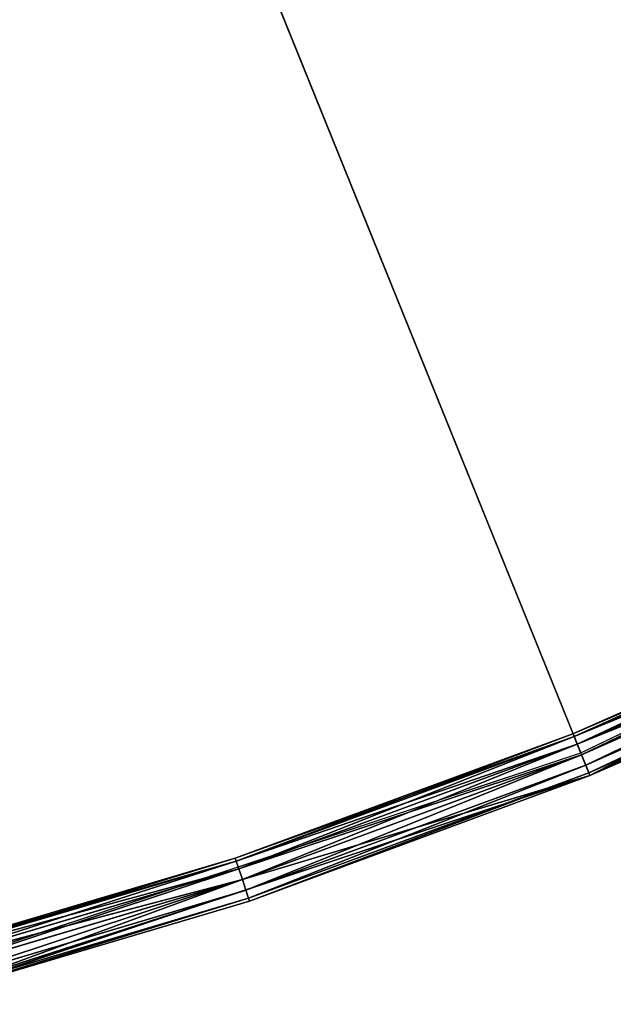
# Model space of a CAD drawing. Extents: x 389 to 891, y 0 to 811.
# Tile 241 of 254: x 709 to 735, y 8 to 52. Entities that reach past the tile are written whole.
import ezdxf

# ---------------------------------------------------------------- set-up
doc = ezdxf.new("R2010")
doc.units = 0
doc.header["$LTSCALE"] = 25.4
doc.layers.get('0').update_dxf_attribs({"color": 13, "linetype": 'CONTINUOUS'})

# ---------------------------------------------------------------- blocks, each defined once
blk = doc.blocks.new('TURDA-8952-8953_STL')
at = {"color": 252}
for p, q in [((352.926, 130.52, 801.42), (368.422, 130.654, 797.343)), ((352.926, 130.52, 801.42), (368.422, 130.654, 797.343)), ((368.422, 130.654, 797.343), (353.053, 130.654, 801.904)), ((368.422, 130.654, 797.343), (353.053, 130.654, 801.904)), ((368.422, 130.654, 797.343), (353.307, 130.654, 802.871)), ((353.307, 130.654, 802.871), (383.842, 130.654, 792.733)), ((368.422, 130.654, 797.343), (353.307, 130.654, 802.871)), ((353.307, 130.654, 802.871), (368.737, 1.654, 798.292)), ((353.307, 130.654, 802.871), (383.842, 130.654, 792.733)), ((353.307, 130.654, 802.871), (368.737, 1.654, 798.292)), ((368.264, 130.52, 796.868), (383.466, 130.654, 791.806)), ((368.264, 130.52, 796.868), (383.466, 130.654, 791.806)), ((368.264, 130.52, 796.868), (368.422, 130.654, 797.343)), ((368.264, 130.52, 796.868), (368.422, 130.654, 797.343)), ((383.466, 130.654, 791.806), (368.422, 130.654, 797.343)), ((368.422, 130.654, 797.343), (383.842, 130.654, 792.733)), ((368.422, 130.654, 797.343), (383.842, 130.654, 792.733)), ((383.466, 130.654, 791.806), (368.422, 130.654, 797.343)), ((368.737, 1.654, 798.292), (383.842, 130.654, 792.733)), ((368.737, 1.654, 798.292), (383.842, 130.654, 792.733)), ((383.279, 130.52, 791.343), (398.125, 130.654, 785.317)), ((383.279, 130.52, 791.343), (398.125, 130.654, 785.317)), ((383.279, 130.52, 791.343), (383.466, 130.654, 791.806)), ((383.279, 130.52, 791.343), (383.466, 130.654, 791.806)), ((398.125, 130.654, 785.317), (383.466, 130.654, 791.806)), ((383.466, 130.654, 791.806), (383.842, 130.654, 792.733)), ((383.466, 130.654, 791.806), (383.842, 130.654, 792.733)), ((398.125, 130.654, 785.317), (383.466, 130.654, 791.806)), ((398.125, 130.654, 785.317), (383.842, 130.654, 792.733)), ((383.842, 130.654, 792.733), (412.829, 130.654, 778.773)), ((398.125, 130.654, 785.317), (383.842, 130.654, 792.733)), ((383.842, 130.654, 792.733), (398.559, 1.654, 786.218)), ((383.842, 130.654, 792.733), (412.829, 130.654, 778.773)), ((383.842, 1.654, 792.733), (383.842, 130.654, 792.733)), ((383.842, 1.654, 792.733), (383.842, 130.654, 792.733)), ((383.842, 130.654, 792.733), (398.559, 1.654, 786.218)), ((352.799, 129.654, 800.937), (368.149, 130.154, 796.521)), ((352.799, 129.654, 800.937), (368.149, 130.154, 796.521)), ((352.833, 130.154, 801.066), (368.264, 130.52, 796.868)), ((352.833, 130.154, 801.066), (368.264, 130.52, 796.868)), ((368.149, 130.154, 796.521), (352.833, 130.154, 801.066)), ((368.149, 130.154, 796.521), (352.833, 130.154, 801.066)), ((368.264, 130.52, 796.868), (352.926, 130.52, 801.42)), ((368.264, 130.52, 796.868), (352.926, 130.52, 801.42)), ((368.107, 129.654, 796.394), (383.141, 130.154, 791.003)), ((368.107, 129.654, 796.394), (383.141, 130.154, 791.003)), ((368.107, 129.654, 796.394), (368.149, 130.154, 796.521)), ((368.107, 129.654, 796.394), (368.149, 130.154, 796.521)), ((368.149, 130.154, 796.521), (383.279, 130.52, 791.343)), ((368.149, 130.154, 796.521), (383.279, 130.52, 791.343)), ((368.149, 130.154, 796.521), (368.264, 130.52, 796.868)), ((368.149, 130.154, 796.521), (368.264, 130.52, 796.868)), ((383.141, 130.154, 791.003), (368.149, 130.154, 796.521)), ((383.141, 130.154, 791.003), (368.149, 130.154, 796.521)), ((383.279, 130.52, 791.343), (368.264, 130.52, 796.868)), ((383.279, 130.52, 791.343), (368.264, 130.52, 796.868)), ((383.091, 129.654, 790.879), (397.75, 130.154, 784.537)), ((383.091, 129.654, 790.879), (397.75, 130.154, 784.537)), ((383.091, 129.654, 790.879), (383.141, 130.154, 791.003)), ((383.091, 129.654, 790.879), (383.141, 130.154, 791.003)), ((383.141, 130.154, 791.003), (397.908, 130.52, 784.866)), ((383.141, 130.154, 791.003), (397.908, 130.52, 784.866)), ((383.141, 130.154, 791.003), (383.279, 130.52, 791.343)), ((383.141, 130.154, 791.003), (383.279, 130.52, 791.343)), ((397.75, 130.154, 784.537), (383.141, 130.154, 791.003)), ((397.75, 130.154, 784.537), (383.141, 130.154, 791.003)), ((397.908, 130.52, 784.866), (383.279, 130.52, 791.343)), ((397.908, 130.52, 784.866), (383.279, 130.52, 791.343)), ((352.799, 129.654, 800.937), (368.107, 1.654, 796.394)), ((352.799, 129.654, 800.937), (368.107, 1.654, 796.394)), ((352.799, 129.654, 800.937), (368.107, 129.654, 796.394)), ((352.799, 129.654, 800.937), (368.107, 129.654, 796.394)), ((368.107, 129.654, 796.394), (368.107, 1.654, 796.394)), ((368.107, 129.654, 796.394), (368.107, 1.654, 796.394)), ((368.107, 129.654, 796.394), (383.091, 1.654, 790.879)), ((368.107, 129.654, 796.394), (383.091, 1.654, 790.879)), ((368.107, 129.654, 796.394), (383.091, 129.654, 790.879)), ((368.107, 129.654, 796.394), (383.091, 129.654, 790.879)), ((383.091, 129.654, 790.879), (383.091, 1.654, 790.879)), ((383.091, 129.654, 790.879), (383.091, 1.654, 790.879)), ((383.091, 129.654, 790.879), (397.691, 1.654, 784.416)), ((383.091, 129.654, 790.879), (397.691, 1.654, 784.416)), ((383.091, 129.654, 790.879), (397.691, 129.654, 784.416)), ((383.091, 129.654, 790.879), (397.691, 129.654, 784.416)), ((368.107, 1.654, 796.394), (352.799, 1.654, 800.937)), ((368.107, 1.654, 796.394), (352.799, 1.654, 800.937)), ((352.833, 1.154, 801.066), (368.107, 1.654, 796.394)), ((352.833, 1.154, 801.066), (368.107, 1.654, 796.394)), ((353.307, 1.654, 802.871), (368.737, 1.654, 798.292)), ((353.307, 1.654, 802.871), (368.737, 1.654, 798.292)), ((353.307, 1.654, 802.871), (368.695, 1.154, 798.165)), ((353.307, 1.654, 802.871), (368.695, 1.154, 798.165)), ((383.091, 1.654, 790.879), (368.107, 1.654, 796.394)), ((368.149, 1.154, 796.521), (368.107, 1.654, 796.394)), ((383.091, 1.654, 790.879), (368.107, 1.654, 796.394)), ((368.149, 1.154, 796.521), (368.107, 1.654, 796.394)), ((368.149, 1.154, 796.521), (383.091, 1.654, 790.879)), ((368.149, 1.154, 796.521), (383.091, 1.654, 790.879)), ((368.737, 1.654, 798.292), (368.695, 1.154, 798.165)), ((368.737, 1.654, 798.292), (368.695, 1.154, 798.165)), ((368.737, 1.654, 798.292), (383.842, 1.654, 792.733)), ((368.737, 1.654, 798.292), (383.842, 1.654, 792.733)), ((368.737, 1.654, 798.292), (383.791, 1.154, 792.609)), ((368.737, 1.654, 798.292), (383.791, 1.154, 792.609)), ((397.691, 1.654, 784.416), (383.091, 1.654, 790.879)), ((383.141, 1.154, 791.003), (383.091, 1.654, 790.879)), ((397.691, 1.654, 784.416), (383.091, 1.654, 790.879)), ((383.141, 1.154, 791.003), (383.091, 1.654, 790.879)), ((383.141, 1.154, 791.003), (397.691, 1.654, 784.416)), ((383.141, 1.154, 791.003), (397.691, 1.654, 784.416)), ((383.842, 1.654, 792.733), (383.791, 1.154, 792.609)), ((383.842, 1.654, 792.733), (383.791, 1.154, 792.609)), ((383.842, 1.654, 792.733), (398.559, 1.654, 786.218)), ((383.842, 1.654, 792.733), (398.559, 1.654, 786.218)), ((383.842, 1.654, 792.733), (398.501, 1.154, 786.097)), ((383.842, 1.654, 792.733), (398.501, 1.154, 786.097)), ((368.149, 1.154, 796.521), (352.833, 1.154, 801.066)), ((368.149, 1.154, 796.521), (352.833, 1.154, 801.066)), ((352.926, 0.788, 801.42), (368.149, 1.154, 796.521)), ((352.926, 0.788, 801.42), (368.149, 1.154, 796.521)), ((368.695, 1.154, 798.165), (353.273, 1.154, 802.742)), ((353.273, 1.154, 802.742), (368.579, 0.788, 797.817)), ((353.273, 1.154, 802.742), (368.579, 0.788, 797.817)), ((368.695, 1.154, 798.165), (353.273, 1.154, 802.742)), ((383.141, 1.154, 791.003), (368.149, 1.154, 796.521)), ((368.264, 0.788, 796.868), (368.149, 1.154, 796.521)), ((383.141, 1.154, 791.003), (368.149, 1.154, 796.521)), ((368.264, 0.788, 796.868), (368.149, 1.154, 796.521)), ((368.264, 0.788, 796.868), (383.141, 1.154, 791.003)), ((368.264, 0.788, 796.868), (383.141, 1.154, 791.003)), ((368.695, 1.154, 798.165), (368.579, 0.788, 797.817)), ((368.695, 1.154, 798.165), (368.579, 0.788, 797.817)), ((383.791, 1.154, 792.609), (368.695, 1.154, 798.165)), ((368.695, 1.154, 798.165), (383.654, 0.788, 792.27)), ((368.695, 1.154, 798.165), (383.654, 0.788, 792.27)), ((383.791, 1.154, 792.609), (368.695, 1.154, 798.165)), ((397.75, 1.154, 784.537), (383.141, 1.154, 791.003)), ((383.279, 0.788, 791.343), (383.141, 1.154, 791.003)), ((397.75, 1.154, 784.537), (383.141, 1.154, 791.003)), ((383.279, 0.788, 791.343), (383.141, 1.154, 791.003)), ((383.279, 0.788, 791.343), (397.75, 1.154, 784.537)), ((383.279, 0.788, 791.343), (397.75, 1.154, 784.537)), ((383.791, 1.154, 792.609), (383.654, 0.788, 792.27)), ((383.791, 1.154, 792.609), (383.654, 0.788, 792.27)), ((398.501, 1.154, 786.097), (383.791, 1.154, 792.609)), ((383.791, 1.154, 792.609), (398.342, 0.788, 785.767)), ((383.791, 1.154, 792.609), (398.342, 0.788, 785.767)), ((398.501, 1.154, 786.097), (383.791, 1.154, 792.609)), ((368.264, 0.788, 796.868), (352.926, 0.788, 801.42)), ((368.264, 0.788, 796.868), (352.926, 0.788, 801.42)), ((353.053, 0.654, 801.904), (368.264, 0.788, 796.868)), ((353.053, 0.654, 801.904), (368.264, 0.788, 796.868)), ((353.053, 0.654, 801.904), (368.422, 0.654, 797.343)), ((353.053, 0.654, 801.904), (368.422, 0.654, 797.343)), ((368.579, 0.788, 797.817), (353.18, 0.788, 802.388)), ((353.18, 0.788, 802.388), (368.422, 0.654, 797.343)), ((353.18, 0.788, 802.388), (368.422, 0.654, 797.343)), ((368.579, 0.788, 797.817), (353.18, 0.788, 802.388)), ((383.279, 0.788, 791.343), (368.264, 0.788, 796.868)), ((368.422, 0.654, 797.343), (368.264, 0.788, 796.868)), ((383.279, 0.788, 791.343), (368.264, 0.788, 796.868)), ((368.422, 0.654, 797.343), (368.264, 0.788, 796.868)), ((368.579, 0.788, 797.817), (368.422, 0.654, 797.343)), ((368.579, 0.788, 797.817), (368.422, 0.654, 797.343)), ((368.422, 0.654, 797.343), (383.279, 0.788, 791.343)), ((368.422, 0.654, 797.343), (383.279, 0.788, 791.343)), ((368.422, 0.654, 797.343), (383.466, 0.654, 791.806)), ((368.422, 0.654, 797.343), (383.466, 0.654, 791.806)), ((383.654, 0.788, 792.27), (368.579, 0.788, 797.817)), ((368.579, 0.788, 797.817), (383.466, 0.654, 791.806)), ((368.579, 0.788, 797.817), (383.466, 0.654, 791.806)), ((383.654, 0.788, 792.27), (368.579, 0.788, 797.817)), ((397.908, 0.788, 784.866), (383.279, 0.788, 791.343)), ((383.466, 0.654, 791.806), (383.279, 0.788, 791.343)), ((397.908, 0.788, 784.866), (383.279, 0.788, 791.343)), ((383.466, 0.654, 791.806), (383.279, 0.788, 791.343)), ((383.654, 0.788, 792.27), (383.466, 0.654, 791.806)), ((383.654, 0.788, 792.27), (383.466, 0.654, 791.806)), ((383.466, 0.654, 791.806), (397.908, 0.788, 784.866)), ((383.466, 0.654, 791.806), (397.908, 0.788, 784.866)), ((383.466, 0.654, 791.806), (398.125, 0.654, 785.317)), ((383.466, 0.654, 791.806), (398.125, 0.654, 785.317)), ((398.342, 0.788, 785.767), (383.654, 0.788, 792.27)), ((383.654, 0.788, 792.27), (398.125, 0.654, 785.317)), ((383.654, 0.788, 792.27), (398.125, 0.654, 785.317)), ((398.342, 0.788, 785.767), (383.654, 0.788, 792.27))]:
    blk.add_line(p, q, dxfattribs=at)
at = {"color": 7}
for p, q in [((383.435, 3.654, 791.729), (289.618, 3.654, 560)), ((383.435, 3.654, 791.729), (289.618, 3.654, 560)), ((353.032, 3.654, 801.824), (383.435, 3.654, 791.729)), ((383.435, 3.654, 791.729), (412.298, 3.654, 777.83))]:
    blk.add_line(p, q, dxfattribs=at)
mesh = blk.add_polyface(dxfattribs=at)
corners = [(341.991, 141.846, 760.265), (367.17, 141.846, 751.924), (357.932, 141.846, 753.984)]
mesh.append_faces([[corners[k] for k in face] for face in [(0, 1, 2)]], dxfattribs={"color": 7})
at = {"color": 252}
mesh = blk.add_polyface(dxfattribs=at)
corners = [(352.926, 130.52, 801.42), (368.422, 130.654, 797.343), (368.264, 130.52, 796.868)]
mesh.append_faces([[corners[k] for k in face] for face in [(0, 1, 2)]], dxfattribs={"color": 252})
mesh = blk.add_polyface(dxfattribs=at)
corners = [(353.053, 130.654, 801.904), (368.422, 130.654, 797.343), (352.926, 130.52, 801.42)]
mesh.append_faces([[corners[k] for k in face] for face in [(0, 1, 2)]], dxfattribs={"color": 252})
mesh = blk.add_polyface(dxfattribs=at)
corners = [(353.307, 130.654, 802.871), (368.422, 130.654, 797.343), (353.053, 130.654, 801.904)]
mesh.append_faces([[corners[k] for k in face] for face in [(0, 1, 2)]], dxfattribs={"color": 252})
mesh = blk.add_polyface(dxfattribs=at)
corners = [(353.307, 130.654, 802.871), (383.842, 130.654, 792.733), (368.422, 130.654, 797.343)]
mesh.append_faces([[corners[k] for k in face] for face in [(0, 1, 2)]], dxfattribs={"color": 252})
mesh = blk.add_polyface(dxfattribs=at)
corners = [(383.842, 130.654, 792.733), (353.307, 130.654, 802.871), (368.737, 1.654, 798.292)]
mesh.append_faces([[corners[k] for k in face] for face in [(0, 1, 2)]], dxfattribs={"color": 252})
mesh = blk.add_polyface(dxfattribs=at)
corners = [(368.737, 1.654, 798.292), (353.307, 130.654, 802.871), (353.307, 1.654, 802.871)]
mesh.append_faces([[corners[k] for k in face] for face in [(0, 1, 2)]], dxfattribs={"color": 252})
mesh = blk.add_polyface(dxfattribs=at)
corners = [(368.264, 130.52, 796.868), (383.466, 130.654, 791.806), (383.279, 130.52, 791.343)]
mesh.append_faces([[corners[k] for k in face] for face in [(0, 1, 2)]], dxfattribs={"color": 252})
mesh = blk.add_polyface(dxfattribs=at)
corners = [(368.422, 130.654, 797.343), (383.466, 130.654, 791.806), (368.264, 130.52, 796.868)]
mesh.append_faces([[corners[k] for k in face] for face in [(0, 1, 2)]], dxfattribs={"color": 252})
mesh = blk.add_polyface(dxfattribs=at)
corners = [(368.422, 130.654, 797.343), (383.842, 130.654, 792.733), (383.466, 130.654, 791.806)]
mesh.append_faces([[corners[k] for k in face] for face in [(0, 1, 2)]], dxfattribs={"color": 252})
mesh = blk.add_polyface(dxfattribs=at)
corners = [(383.842, 130.654, 792.733), (368.737, 1.654, 798.292), (383.842, 1.654, 792.733)]
mesh.append_faces([[corners[k] for k in face] for face in [(0, 1, 2)]], dxfattribs={"color": 252})
mesh = blk.add_polyface(dxfattribs=at)
corners = [(383.279, 130.52, 791.343), (398.125, 130.654, 785.317), (397.908, 130.52, 784.866)]
mesh.append_faces([[corners[k] for k in face] for face in [(0, 1, 2)]], dxfattribs={"color": 252})
mesh = blk.add_polyface(dxfattribs=at)
corners = [(383.466, 130.654, 791.806), (398.125, 130.654, 785.317), (383.279, 130.52, 791.343)]
mesh.append_faces([[corners[k] for k in face] for face in [(0, 1, 2)]], dxfattribs={"color": 252})
mesh = blk.add_polyface(dxfattribs=at)
corners = [(383.842, 130.654, 792.733), (398.125, 130.654, 785.317), (383.466, 130.654, 791.806)]
mesh.append_faces([[corners[k] for k in face] for face in [(0, 1, 2)]], dxfattribs={"color": 252})
mesh = blk.add_polyface(dxfattribs=at)
corners = [(383.842, 130.654, 792.733), (412.829, 130.654, 778.773), (398.125, 130.654, 785.317)]
mesh.append_faces([[corners[k] for k in face] for face in [(0, 1, 2)]], dxfattribs={"color": 252})
mesh = blk.add_polyface(dxfattribs=at)
corners = [(412.829, 130.654, 778.773), (383.842, 130.654, 792.733), (398.559, 1.654, 786.218)]
mesh.append_faces([[corners[k] for k in face] for face in [(0, 1, 2)]], dxfattribs={"color": 252})
mesh = blk.add_polyface(dxfattribs=at)
corners = [(398.559, 1.654, 786.218), (383.842, 130.654, 792.733), (383.842, 1.654, 792.733)]
mesh.append_faces([[corners[k] for k in face] for face in [(0, 1, 2)]], dxfattribs={"color": 252})
mesh = blk.add_polyface(dxfattribs=at)
corners = [(368.149, 130.154, 796.521), (368.107, 129.654, 796.394), (352.799, 129.654, 800.937)]
mesh.append_faces([[corners[k] for k in face] for face in [(0, 1, 2)]], dxfattribs={"color": 252})
mesh = blk.add_polyface(dxfattribs=at)
corners = [(368.149, 130.154, 796.521), (352.799, 129.654, 800.937), (352.833, 130.154, 801.066)]
mesh.append_faces([[corners[k] for k in face] for face in [(0, 1, 2)]], dxfattribs={"color": 252})
mesh = blk.add_polyface(dxfattribs=at)
corners = [(352.833, 130.154, 801.066), (368.264, 130.52, 796.868), (368.149, 130.154, 796.521)]
mesh.append_faces([[corners[k] for k in face] for face in [(0, 1, 2)]], dxfattribs={"color": 252})
mesh = blk.add_polyface(dxfattribs=at)
corners = [(352.926, 130.52, 801.42), (368.264, 130.52, 796.868), (352.833, 130.154, 801.066)]
mesh.append_faces([[corners[k] for k in face] for face in [(0, 1, 2)]], dxfattribs={"color": 252})
mesh = blk.add_polyface(dxfattribs=at)
corners = [(383.141, 130.154, 791.003), (383.091, 129.654, 790.879), (368.107, 129.654, 796.394)]
mesh.append_faces([[corners[k] for k in face] for face in [(0, 1, 2)]], dxfattribs={"color": 252})
mesh = blk.add_polyface(dxfattribs=at)
corners = [(383.141, 130.154, 791.003), (368.107, 129.654, 796.394), (368.149, 130.154, 796.521)]
mesh.append_faces([[corners[k] for k in face] for face in [(0, 1, 2)]], dxfattribs={"color": 252})
mesh = blk.add_polyface(dxfattribs=at)
corners = [(368.149, 130.154, 796.521), (383.279, 130.52, 791.343), (383.141, 130.154, 791.003)]
mesh.append_faces([[corners[k] for k in face] for face in [(0, 1, 2)]], dxfattribs={"color": 252})
mesh = blk.add_polyface(dxfattribs=at)
corners = [(368.264, 130.52, 796.868), (383.279, 130.52, 791.343), (368.149, 130.154, 796.521)]
mesh.append_faces([[corners[k] for k in face] for face in [(0, 1, 2)]], dxfattribs={"color": 252})
mesh = blk.add_polyface(dxfattribs=at)
corners = [(397.75, 130.154, 784.537), (397.691, 129.654, 784.416), (383.091, 129.654, 790.879)]
mesh.append_faces([[corners[k] for k in face] for face in [(0, 1, 2)]], dxfattribs={"color": 252})
mesh = blk.add_polyface(dxfattribs=at)
corners = [(397.75, 130.154, 784.537), (383.091, 129.654, 790.879), (383.141, 130.154, 791.003)]
mesh.append_faces([[corners[k] for k in face] for face in [(0, 1, 2)]], dxfattribs={"color": 252})
mesh = blk.add_polyface(dxfattribs=at)
corners = [(383.141, 130.154, 791.003), (397.908, 130.52, 784.866), (397.75, 130.154, 784.537)]
mesh.append_faces([[corners[k] for k in face] for face in [(0, 1, 2)]], dxfattribs={"color": 252})
mesh = blk.add_polyface(dxfattribs=at)
corners = [(383.279, 130.52, 791.343), (397.908, 130.52, 784.866), (383.141, 130.154, 791.003)]
mesh.append_faces([[corners[k] for k in face] for face in [(0, 1, 2)]], dxfattribs={"color": 252})
mesh = blk.add_polyface(dxfattribs=at)
corners = [(368.107, 1.654, 796.394), (352.799, 1.654, 800.937), (352.799, 129.654, 800.937)]
mesh.append_faces([[corners[k] for k in face] for face in [(0, 1, 2)]], dxfattribs={"color": 252})
mesh = blk.add_polyface(dxfattribs=at)
corners = [(368.107, 1.654, 796.394), (352.799, 129.654, 800.937), (368.107, 129.654, 796.394)]
mesh.append_faces([[corners[k] for k in face] for face in [(0, 1, 2)]], dxfattribs={"color": 252})
mesh = blk.add_polyface(dxfattribs=at)
corners = [(383.091, 1.654, 790.879), (368.107, 1.654, 796.394), (368.107, 129.654, 796.394)]
mesh.append_faces([[corners[k] for k in face] for face in [(0, 1, 2)]], dxfattribs={"color": 252})
mesh = blk.add_polyface(dxfattribs=at)
corners = [(383.091, 1.654, 790.879), (368.107, 129.654, 796.394), (383.091, 129.654, 790.879)]
mesh.append_faces([[corners[k] for k in face] for face in [(0, 1, 2)]], dxfattribs={"color": 252})
mesh = blk.add_polyface(dxfattribs=at)
corners = [(397.691, 1.654, 784.416), (383.091, 1.654, 790.879), (383.091, 129.654, 790.879)]
mesh.append_faces([[corners[k] for k in face] for face in [(0, 1, 2)]], dxfattribs={"color": 252})
mesh = blk.add_polyface(dxfattribs=at)
corners = [(397.691, 1.654, 784.416), (383.091, 129.654, 790.879), (397.691, 129.654, 784.416)]
mesh.append_faces([[corners[k] for k in face] for face in [(0, 1, 2)]], dxfattribs={"color": 252})
at = {"color": 7}
mesh = blk.add_polyface(dxfattribs=at)
corners = [(412.298, 3.654, 777.83), (439.146, 3.654, 760.353), (289.618, 3.654, 560)]
mesh.append_faces([[corners[k] for k in face] for face in [(0, 1, 2)]], dxfattribs={"color": 7})
mesh = blk.add_polyface(dxfattribs=at)
corners = [(439.146, 3.654, 760.353), (463.539, 3.654, 739.587), (289.618, 3.654, 560)]
mesh.append_faces([[corners[k] for k in face] for face in [(0, 1, 2)]], dxfattribs={"color": 7})
mesh = blk.add_polyface(dxfattribs=at)
corners = [(353.032, 3.654, 801.824), (383.435, 3.654, 791.729), (289.618, 3.654, 560)]
mesh.append_faces([[corners[k] for k in face] for face in [(0, 1, 2)]], dxfattribs={"color": 7})
mesh = blk.add_polyface(dxfattribs=at)
corners = [(383.435, 3.654, 791.729), (412.298, 3.654, 777.83), (289.618, 3.654, 560)]
mesh.append_faces([[corners[k] for k in face] for face in [(0, 1, 2)]], dxfattribs={"color": 7})
at = {"color": 252}
mesh = blk.add_polyface(dxfattribs=at)
corners = [(368.107, 1.654, 796.394), (352.833, 1.154, 801.066), (352.799, 1.654, 800.937)]
mesh.append_faces([[corners[k] for k in face] for face in [(0, 1, 2)]], dxfattribs={"color": 252})
mesh = blk.add_polyface(dxfattribs=at)
corners = [(368.149, 1.154, 796.521), (352.833, 1.154, 801.066), (368.107, 1.654, 796.394)]
mesh.append_faces([[corners[k] for k in face] for face in [(0, 1, 2)]], dxfattribs={"color": 252})
mesh = blk.add_polyface(dxfattribs=at)
corners = [(368.695, 1.154, 798.165), (353.307, 1.654, 802.871), (353.273, 1.154, 802.742)]
mesh.append_faces([[corners[k] for k in face] for face in [(0, 1, 2)]], dxfattribs={"color": 252})
mesh = blk.add_polyface(dxfattribs=at)
corners = [(368.737, 1.654, 798.292), (353.307, 1.654, 802.871), (368.695, 1.154, 798.165)]
mesh.append_faces([[corners[k] for k in face] for face in [(0, 1, 2)]], dxfattribs={"color": 252})
mesh = blk.add_polyface(dxfattribs=at)
corners = [(383.091, 1.654, 790.879), (368.149, 1.154, 796.521), (368.107, 1.654, 796.394)]
mesh.append_faces([[corners[k] for k in face] for face in [(0, 1, 2)]], dxfattribs={"color": 252})
mesh = blk.add_polyface(dxfattribs=at)
corners = [(383.141, 1.154, 791.003), (368.149, 1.154, 796.521), (383.091, 1.654, 790.879)]
mesh.append_faces([[corners[k] for k in face] for face in [(0, 1, 2)]], dxfattribs={"color": 252})
mesh = blk.add_polyface(dxfattribs=at)
corners = [(383.791, 1.154, 792.609), (368.737, 1.654, 798.292), (368.695, 1.154, 798.165)]
mesh.append_faces([[corners[k] for k in face] for face in [(0, 1, 2)]], dxfattribs={"color": 252})
mesh = blk.add_polyface(dxfattribs=at)
corners = [(383.842, 1.654, 792.733), (368.737, 1.654, 798.292), (383.791, 1.154, 792.609)]
mesh.append_faces([[corners[k] for k in face] for face in [(0, 1, 2)]], dxfattribs={"color": 252})
mesh = blk.add_polyface(dxfattribs=at)
corners = [(397.691, 1.654, 784.416), (383.141, 1.154, 791.003), (383.091, 1.654, 790.879)]
mesh.append_faces([[corners[k] for k in face] for face in [(0, 1, 2)]], dxfattribs={"color": 252})
mesh = blk.add_polyface(dxfattribs=at)
corners = [(397.75, 1.154, 784.537), (383.141, 1.154, 791.003), (397.691, 1.654, 784.416)]
mesh.append_faces([[corners[k] for k in face] for face in [(0, 1, 2)]], dxfattribs={"color": 252})
mesh = blk.add_polyface(dxfattribs=at)
corners = [(398.501, 1.154, 786.097), (383.842, 1.654, 792.733), (383.791, 1.154, 792.609)]
mesh.append_faces([[corners[k] for k in face] for face in [(0, 1, 2)]], dxfattribs={"color": 252})
mesh = blk.add_polyface(dxfattribs=at)
corners = [(398.559, 1.654, 786.218), (383.842, 1.654, 792.733), (398.501, 1.154, 786.097)]
mesh.append_faces([[corners[k] for k in face] for face in [(0, 1, 2)]], dxfattribs={"color": 252})
mesh = blk.add_polyface(dxfattribs=at)
corners = [(352.926, 0.788, 801.42), (352.833, 1.154, 801.066), (368.149, 1.154, 796.521)]
mesh.append_faces([[corners[k] for k in face] for face in [(0, 1, 2)]], dxfattribs={"color": 252})
mesh = blk.add_polyface(dxfattribs=at)
corners = [(352.926, 0.788, 801.42), (368.149, 1.154, 796.521), (368.264, 0.788, 796.868)]
mesh.append_faces([[corners[k] for k in face] for face in [(0, 1, 2)]], dxfattribs={"color": 252})
mesh = blk.add_polyface(dxfattribs=at)
corners = [(353.273, 1.154, 802.742), (353.18, 0.788, 802.388), (368.579, 0.788, 797.817)]
mesh.append_faces([[corners[k] for k in face] for face in [(0, 1, 2)]], dxfattribs={"color": 252})
mesh = blk.add_polyface(dxfattribs=at)
corners = [(353.273, 1.154, 802.742), (368.579, 0.788, 797.817), (368.695, 1.154, 798.165)]
mesh.append_faces([[corners[k] for k in face] for face in [(0, 1, 2)]], dxfattribs={"color": 252})
mesh = blk.add_polyface(dxfattribs=at)
corners = [(368.264, 0.788, 796.868), (368.149, 1.154, 796.521), (383.141, 1.154, 791.003)]
mesh.append_faces([[corners[k] for k in face] for face in [(0, 1, 2)]], dxfattribs={"color": 252})
mesh = blk.add_polyface(dxfattribs=at)
corners = [(368.264, 0.788, 796.868), (383.141, 1.154, 791.003), (383.279, 0.788, 791.343)]
mesh.append_faces([[corners[k] for k in face] for face in [(0, 1, 2)]], dxfattribs={"color": 252})
mesh = blk.add_polyface(dxfattribs=at)
corners = [(368.695, 1.154, 798.165), (368.579, 0.788, 797.817), (383.654, 0.788, 792.27)]
mesh.append_faces([[corners[k] for k in face] for face in [(0, 1, 2)]], dxfattribs={"color": 252})
mesh = blk.add_polyface(dxfattribs=at)
corners = [(368.695, 1.154, 798.165), (383.654, 0.788, 792.27), (383.791, 1.154, 792.609)]
mesh.append_faces([[corners[k] for k in face] for face in [(0, 1, 2)]], dxfattribs={"color": 252})
mesh = blk.add_polyface(dxfattribs=at)
corners = [(383.279, 0.788, 791.343), (383.141, 1.154, 791.003), (397.75, 1.154, 784.537)]
mesh.append_faces([[corners[k] for k in face] for face in [(0, 1, 2)]], dxfattribs={"color": 252})
mesh = blk.add_polyface(dxfattribs=at)
corners = [(383.279, 0.788, 791.343), (397.75, 1.154, 784.537), (397.908, 0.788, 784.866)]
mesh.append_faces([[corners[k] for k in face] for face in [(0, 1, 2)]], dxfattribs={"color": 252})
mesh = blk.add_polyface(dxfattribs=at)
corners = [(383.791, 1.154, 792.609), (383.654, 0.788, 792.27), (398.342, 0.788, 785.767)]
mesh.append_faces([[corners[k] for k in face] for face in [(0, 1, 2)]], dxfattribs={"color": 252})
mesh = blk.add_polyface(dxfattribs=at)
corners = [(383.791, 1.154, 792.609), (398.342, 0.788, 785.767), (398.501, 1.154, 786.097)]
mesh.append_faces([[corners[k] for k in face] for face in [(0, 1, 2)]], dxfattribs={"color": 252})
mesh = blk.add_polyface(dxfattribs=at)
corners = [(353.053, 0.654, 801.904), (352.926, 0.788, 801.42), (368.264, 0.788, 796.868)]
mesh.append_faces([[corners[k] for k in face] for face in [(0, 1, 2)]], dxfattribs={"color": 252})
mesh = blk.add_polyface(dxfattribs=at)
corners = [(353.18, 0.788, 802.388), (353.053, 0.654, 801.904), (368.422, 0.654, 797.343)]
mesh.append_faces([[corners[k] for k in face] for face in [(0, 1, 2)]], dxfattribs={"color": 252})
mesh = blk.add_polyface(dxfattribs=at)
corners = [(353.053, 0.654, 801.904), (368.264, 0.788, 796.868), (368.422, 0.654, 797.343)]
mesh.append_faces([[corners[k] for k in face] for face in [(0, 1, 2)]], dxfattribs={"color": 252})
mesh = blk.add_polyface(dxfattribs=at)
corners = [(353.18, 0.788, 802.388), (368.422, 0.654, 797.343), (368.579, 0.788, 797.817)]
mesh.append_faces([[corners[k] for k in face] for face in [(0, 1, 2)]], dxfattribs={"color": 252})
mesh = blk.add_polyface(dxfattribs=at)
corners = [(368.422, 0.654, 797.343), (368.264, 0.788, 796.868), (383.279, 0.788, 791.343)]
mesh.append_faces([[corners[k] for k in face] for face in [(0, 1, 2)]], dxfattribs={"color": 252})
mesh = blk.add_polyface(dxfattribs=at)
corners = [(368.579, 0.788, 797.817), (368.422, 0.654, 797.343), (383.466, 0.654, 791.806)]
mesh.append_faces([[corners[k] for k in face] for face in [(0, 1, 2)]], dxfattribs={"color": 252})
mesh = blk.add_polyface(dxfattribs=at)
corners = [(368.422, 0.654, 797.343), (383.279, 0.788, 791.343), (383.466, 0.654, 791.806)]
mesh.append_faces([[corners[k] for k in face] for face in [(0, 1, 2)]], dxfattribs={"color": 252})
mesh = blk.add_polyface(dxfattribs=at)
corners = [(368.579, 0.788, 797.817), (383.466, 0.654, 791.806), (383.654, 0.788, 792.27)]
mesh.append_faces([[corners[k] for k in face] for face in [(0, 1, 2)]], dxfattribs={"color": 252})
mesh = blk.add_polyface(dxfattribs=at)
corners = [(383.466, 0.654, 791.806), (383.279, 0.788, 791.343), (397.908, 0.788, 784.866)]
mesh.append_faces([[corners[k] for k in face] for face in [(0, 1, 2)]], dxfattribs={"color": 252})
mesh = blk.add_polyface(dxfattribs=at)
corners = [(383.654, 0.788, 792.27), (383.466, 0.654, 791.806), (398.125, 0.654, 785.317)]
mesh.append_faces([[corners[k] for k in face] for face in [(0, 1, 2)]], dxfattribs={"color": 252})
mesh = blk.add_polyface(dxfattribs=at)
corners = [(383.466, 0.654, 791.806), (397.908, 0.788, 784.866), (398.125, 0.654, 785.317)]
mesh.append_faces([[corners[k] for k in face] for face in [(0, 1, 2)]], dxfattribs={"color": 252})
mesh = blk.add_polyface(dxfattribs=at)
corners = [(383.654, 0.788, 792.27), (398.125, 0.654, 785.317), (398.342, 0.788, 785.767)]
mesh.append_faces([[corners[k] for k in face] for face in [(0, 1, 2)]], dxfattribs={"color": 252})

msp = doc.modelspace()

# ---------------------------------------------------------------- block references
at = {"color": 0, "extrusion": (0, -1, -3.05311e-16)}
msp.add_blockref('TURDA-8952-8953_STL', (350.443, 1081.066, -811.083), dxfattribs=at)

doc.saveas('drawing.dxf')
